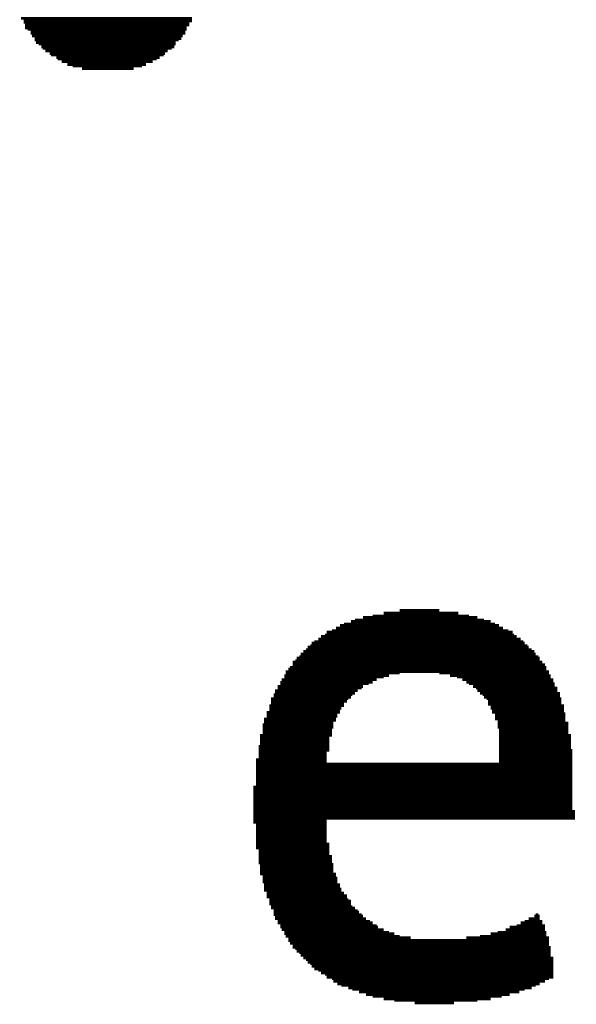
# Model space of a CAD drawing. Extents: x -4 to 126, y -8 to 66.
# Tile 186 of 256: x 102.85 to 103.89, y 19.5 to 21.34. Entities that reach past the tile are written whole.
import ezdxf

# ---------------------------------------------------------------- set-up
doc = ezdxf.new("R2010")
doc.units = 0
doc.layers.add('CLICKER_2_FOR_TMPM4L4A_V104_GTO', color=11, linetype='CONTINUOUS')

msp = doc.modelspace()

# ---------------------------------------------------------------- linework, layer by layer
at = {"layer": 'CLICKER_2_FOR_TMPM4L4A_V104_GTO', "const_width": 0.00508}
for points in [[(102.85222, 21.34108), (103.17226, 21.34108)], [(102.8573, 21.336), (103.17226, 21.336)], [(102.8573, 21.33346), (103.16718, 21.33346)], [(102.85984, 21.32838), (103.16718, 21.32838)], [(102.85984, 21.3233), (103.1621, 21.3233)], [(102.86492, 21.32076), (103.1621, 21.32076)], [(102.87, 21.31568), (103.15956, 21.31568)], [(102.87, 21.31314), (103.15956, 21.31314)], [(102.87254, 21.30806), (103.15448, 21.30806)], [(102.87762, 21.30298), (103.15194, 21.30298)], [(102.87762, 21.30044), (103.14686, 21.30044)], [(102.88016, 21.29536), (103.14178, 21.29536)], [(102.88524, 21.29282), (103.14178, 21.29282)], [(102.89032, 21.28774), (103.13924, 21.28774)], [(102.89286, 21.2852), (103.13416, 21.2852)], [(102.89794, 21.28012), (103.12654, 21.28012)], [(102.90556, 21.27504), (103.12146, 21.27504)], [(102.9081, 21.2725), (103.11892, 21.2725)], [(102.91826, 21.26742), (103.1113, 21.26742)], [(102.9208, 21.26488), (103.10622, 21.26488)], [(102.92842, 21.2598), (103.0986, 21.2598)], [(102.93858, 21.25472), (103.0859, 21.25472)], [(102.94874, 21.25218), (103.07828, 21.25218)], [(102.96652, 21.2471), (103.06304, 21.2471)], [(103.4923, 20.22094), (103.70566, 20.22094)], [(103.51008, 20.22348), (103.69042, 20.22348)], [(103.5304, 20.22856), (103.6701, 20.22856)], [(103.56088, 20.23364), (103.63454, 20.23364)], [(103.4415, 20.20062), (103.75392, 20.20062)], [(103.44912, 20.2057), (103.7463, 20.2057)], [(103.45674, 20.20824), (103.73868, 20.20824)], [(103.46944, 20.21332), (103.73106, 20.21332)], [(103.47706, 20.21586), (103.71836, 20.21586)], [(103.41356, 20.18538), (103.77932, 20.18538)], [(103.42118, 20.18792), (103.77424, 20.18792)], [(103.42372, 20.193), (103.7717, 20.193)], [(103.43388, 20.19554), (103.76408, 20.19554)], [(103.38816, 20.16506), (103.80218, 20.16506)], [(103.39324, 20.1676), (103.79964, 20.1676)], [(103.39578, 20.17268), (103.79456, 20.17268)], [(103.40086, 20.17522), (103.79202, 20.17522)], [(103.40848, 20.1803), (103.78694, 20.1803)], [(103.36784, 20.14474), (103.8225, 20.14474)], [(103.37292, 20.14728), (103.81996, 20.14728)], [(103.37546, 20.15236), (103.81488, 20.15236)], [(103.38054, 20.15744), (103.81234, 20.15744)], [(103.38562, 20.15998), (103.80726, 20.15998)], [(103.35514, 20.12696), (103.8352, 20.12696)], [(103.36022, 20.13712), (103.82758, 20.13712)], [(103.36022, 20.13204), (103.83266, 20.13204)], [(103.3653, 20.13966), (103.8225, 20.13966)], [(103.34498, 20.11172), (103.54056, 20.11172)], [(103.34498, 20.10918), (103.5304, 20.10918)], [(103.34752, 20.11934), (103.84028, 20.11934)], [(103.34752, 20.1168), (103.56088, 20.1168)], [(103.3526, 20.12442), (103.8352, 20.12442)], [(103.63454, 20.1168), (103.84028, 20.1168)], [(103.65486, 20.11172), (103.84282, 20.11172)], [(103.66756, 20.10918), (103.84282, 20.10918)], [(103.33228, 20.0914), (103.4923, 20.0914)], [(103.33228, 20.08886), (103.48976, 20.08886)], [(103.33736, 20.09902), (103.51008, 20.09902)], [(103.33736, 20.09648), (103.50246, 20.09648)], [(103.3399, 20.1041), (103.5177, 20.1041)], [(103.67772, 20.1041), (103.8479, 20.1041)], [(103.68534, 20.09902), (103.8479, 20.09902)], [(103.69042, 20.09648), (103.85044, 20.09648)], [(103.69804, 20.0914), (103.85044, 20.0914)], [(103.70312, 20.08886), (103.85552, 20.08886)], [(103.32466, 20.07616), (103.47198, 20.07616)], [(103.32466, 20.07108), (103.46944, 20.07108)], [(103.3272, 20.08378), (103.48214, 20.08378)], [(103.3272, 20.0787), (103.47706, 20.0787)], [(103.70566, 20.08378), (103.85552, 20.08378)], [(103.71074, 20.0787), (103.8606, 20.0787)], [(103.71582, 20.07616), (103.8606, 20.07616)], [(103.71836, 20.07108), (103.8606, 20.07108)], [(103.31704, 20.05584), (103.45674, 20.05584)], [(103.31958, 20.06854), (103.46436, 20.06854)], [(103.31958, 20.06346), (103.46182, 20.06346)], [(103.31958, 20.05838), (103.45674, 20.05838)], [(103.72344, 20.06854), (103.86314, 20.06854)], [(103.72598, 20.06346), (103.86314, 20.06346)], [(103.72598, 20.05838), (103.86314, 20.05838)], [(103.73106, 20.05584), (103.86822, 20.05584)], [(103.31196, 20.04314), (103.44912, 20.04314)], [(103.31196, 20.0406), (103.44404, 20.0406)], [(103.31196, 20.03552), (103.44404, 20.03552)], [(103.31704, 20.05076), (103.45166, 20.05076)], [(103.31704, 20.04822), (103.44912, 20.04822)], [(103.73106, 20.05076), (103.86822, 20.05076)], [(103.7336, 20.04822), (103.86822, 20.04822)], [(103.7336, 20.04314), (103.86822, 20.04314)], [(103.73868, 20.0406), (103.87076, 20.0406)], [(103.73868, 20.03552), (103.87076, 20.03552)], [(103.30434, 20.02028), (103.43642, 20.02028)], [(103.30434, 20.0152), (103.43642, 20.0152)], [(103.30688, 20.03044), (103.4415, 20.03044)], [(103.30688, 20.0279), (103.4415, 20.0279)], [(103.30688, 20.02282), (103.43642, 20.02282)], [(103.73868, 20.03044), (103.87076, 20.03044)], [(103.74376, 20.0279), (103.87076, 20.0279)], [(103.74376, 20.02282), (103.87584, 20.02282)], [(103.74376, 20.02028), (103.87584, 20.02028)], [(103.74376, 20.0152), (103.87584, 20.0152)], [(103.29926, 19.99996), (103.43388, 19.99996)], [(103.30434, 20.01012), (103.43388, 20.01012)], [(103.30434, 20.00758), (103.43388, 20.00758)], [(103.30434, 20.0025), (103.43388, 20.0025)], [(103.7463, 20.01012), (103.87584, 20.01012)], [(103.7463, 20.00758), (103.87584, 20.00758)], [(103.7463, 20.0025), (103.87584, 20.0025)], [(103.7463, 19.99996), (103.88092, 19.99996)], [(103.29672, 19.97964), (103.4288, 19.97964)], [(103.29926, 19.99488), (103.4288, 19.99488)], [(103.29926, 19.99234), (103.4288, 19.99234)], [(103.29926, 19.98726), (103.4288, 19.98726)], [(103.29926, 19.98218), (103.4288, 19.98218)], [(103.7463, 19.99488), (103.88092, 19.99488)], [(103.7463, 19.99234), (103.88092, 19.99234)], [(103.7463, 19.98726), (103.88092, 19.98726)], [(103.7463, 19.98218), (103.88092, 19.98218)], [(103.7463, 19.97964), (103.88092, 19.97964)], [(103.29672, 19.97456), (103.4288, 19.97456)], [(103.29672, 19.97202), (103.4288, 19.97202)], [(103.29672, 19.96694), (103.42372, 19.96694)], [(103.29672, 19.96186), (103.42372, 19.96186)], [(103.29672, 19.95932), (103.42372, 19.95932)], [(103.7463, 19.97456), (103.88092, 19.97456)], [(103.7463, 19.97202), (103.88346, 19.97202)], [(103.7463, 19.96694), (103.88346, 19.96694)], [(103.7463, 19.96186), (103.88346, 19.96186)], [(103.7463, 19.95932), (103.88346, 19.95932)], [(103.29164, 19.95424), (103.42372, 19.95424)], [(103.29164, 19.9517), (103.42372, 19.9517)], [(103.29164, 19.94662), (103.88346, 19.94662)], [(103.29164, 19.94408), (103.88346, 19.94408)], [(103.7463, 19.95424), (103.88346, 19.95424)], [(103.7463, 19.9517), (103.88346, 19.9517)], [(103.29164, 19.939), (103.88346, 19.939)], [(103.29164, 19.93392), (103.88346, 19.93392)], [(103.29164, 19.93138), (103.88346, 19.93138)], [(103.29164, 19.9263), (103.88346, 19.9263)], [(103.29164, 19.92376), (103.88346, 19.92376)], [(103.29164, 19.91868), (103.88346, 19.91868)], [(103.29164, 19.9136), (103.88346, 19.9136)], [(103.29164, 19.91106), (103.88346, 19.91106)], [(103.29164, 19.90598), (103.88346, 19.90598)], [(103.28656, 19.90344), (103.88346, 19.90344)], [(103.28656, 19.89836), (103.88346, 19.89836)], [(103.28656, 19.89328), (103.88346, 19.89328)], [(103.28656, 19.89074), (103.88346, 19.89074)], [(103.28656, 19.88566), (103.88346, 19.88566)], [(103.28656, 19.88312), (103.88346, 19.88312)], [(103.28656, 19.87804), (103.88346, 19.87804)], [(103.28656, 19.8755), (103.88346, 19.8755)], [(103.28656, 19.87042), (103.88346, 19.87042)], [(103.28656, 19.86534), (103.88346, 19.86534)], [(103.28656, 19.8628), (103.88346, 19.8628)], [(103.28656, 19.85772), (103.88854, 19.85772)], [(103.28656, 19.85518), (103.88854, 19.85518)], [(103.28656, 19.8501), (103.88854, 19.8501)], [(103.28656, 19.84502), (103.88854, 19.84502)], [(103.28656, 19.84248), (103.42372, 19.84248)], [(103.28656, 19.8374), (103.42372, 19.8374)], [(103.29164, 19.83486), (103.42372, 19.83486)], [(103.29164, 19.82978), (103.42372, 19.82978)], [(103.29164, 19.82724), (103.42372, 19.82724)], [(103.29164, 19.82216), (103.42372, 19.82216)], [(103.29164, 19.81708), (103.42372, 19.81708)], [(103.29164, 19.81454), (103.42372, 19.81454)], [(103.29164, 19.80946), (103.42372, 19.80946)], [(103.29164, 19.80692), (103.42372, 19.80692)], [(103.29164, 19.80184), (103.42372, 19.80184)], [(103.29164, 19.79676), (103.4288, 19.79676)], [(103.29164, 19.79422), (103.4288, 19.79422)], [(103.29164, 19.78914), (103.4288, 19.78914)], [(103.29672, 19.7866), (103.4288, 19.7866)], [(103.29672, 19.78152), (103.4288, 19.78152)], [(103.29672, 19.77644), (103.4288, 19.77644)], [(103.29672, 19.7739), (103.43388, 19.7739)], [(103.29672, 19.76882), (103.43388, 19.76882)], [(103.29672, 19.76628), (103.43388, 19.76628)], [(103.29672, 19.7612), (103.43388, 19.7612)], [(103.29926, 19.75866), (103.43642, 19.75866)], [(103.29926, 19.75358), (103.43642, 19.75358)], [(103.29926, 19.7485), (103.43642, 19.7485)], [(103.29926, 19.74596), (103.43642, 19.74596)], [(103.29926, 19.74088), (103.4415, 19.74088)], [(103.30434, 19.73834), (103.4415, 19.73834)], [(103.30434, 19.73326), (103.44404, 19.73326)], [(103.30434, 19.72818), (103.44404, 19.72818)], [(103.30434, 19.72564), (103.44404, 19.72564)], [(103.30688, 19.72056), (103.44912, 19.72056)], [(103.30688, 19.71802), (103.44912, 19.71802)], [(103.30688, 19.71294), (103.45166, 19.71294)], [(103.30688, 19.7104), (103.45166, 19.7104)], [(103.31196, 19.70532), (103.45674, 19.70532)], [(103.31196, 19.70024), (103.46182, 19.70024)], [(103.31196, 19.6977), (103.46182, 19.6977)], [(103.31704, 19.69262), (103.46436, 19.69262)], [(103.31704, 19.69008), (103.46944, 19.69008)], [(103.31704, 19.685), (103.46944, 19.685)], [(103.31958, 19.67992), (103.47198, 19.67992)], [(103.31958, 19.67738), (103.47706, 19.67738)], [(103.32466, 19.6723), (103.48214, 19.6723)], [(103.32466, 19.66976), (103.48468, 19.66976)], [(103.32466, 19.66468), (103.48976, 19.66468)], [(103.81488, 19.66468), (103.81996, 19.66468)], [(103.3272, 19.66214), (103.4923, 19.66214)], [(103.3272, 19.65706), (103.49738, 19.65706)], [(103.33228, 19.65198), (103.505, 19.65198)], [(103.33228, 19.64944), (103.51008, 19.64944)], [(103.78694, 19.64944), (103.82758, 19.64944)], [(103.79456, 19.65198), (103.82758, 19.65198)], [(103.80218, 19.65706), (103.8225, 19.65706)], [(103.81234, 19.66214), (103.8225, 19.66214)], [(103.33736, 19.64436), (103.5177, 19.64436)], [(103.33736, 19.64182), (103.52024, 19.64182)], [(103.3399, 19.63674), (103.5304, 19.63674)], [(103.34498, 19.63166), (103.54056, 19.63166)], [(103.34498, 19.62912), (103.55072, 19.62912)], [(103.73106, 19.62912), (103.8352, 19.62912)], [(103.74376, 19.63166), (103.8352, 19.63166)], [(103.759, 19.63674), (103.83266, 19.63674)], [(103.76662, 19.64182), (103.83266, 19.64182)], [(103.77932, 19.64436), (103.83266, 19.64436)], [(103.34752, 19.62404), (103.56088, 19.62404)], [(103.3526, 19.6215), (103.5812, 19.6215)], [(103.3526, 19.61642), (103.84028, 19.61642)], [(103.35514, 19.61134), (103.84028, 19.61134)], [(103.68534, 19.6215), (103.84028, 19.6215)], [(103.71074, 19.62404), (103.8352, 19.62404)], [(103.36022, 19.6088), (103.84028, 19.6088)], [(103.36022, 19.60372), (103.84282, 19.60372)], [(103.3653, 19.60118), (103.84282, 19.60118)], [(103.36784, 19.5961), (103.84282, 19.5961)], [(103.37292, 19.59356), (103.84282, 19.59356)], [(103.37546, 19.58848), (103.84282, 19.58848)], [(103.38054, 19.5834), (103.8479, 19.5834)], [(103.38562, 19.58086), (103.8479, 19.58086)], [(103.38816, 19.57578), (103.8479, 19.57578)], [(103.39324, 19.57324), (103.8479, 19.57324)], [(103.39578, 19.56816), (103.8479, 19.56816)], [(103.40086, 19.56308), (103.8479, 19.56308)], [(103.40848, 19.56054), (103.8479, 19.56054)], [(103.41356, 19.55546), (103.8479, 19.55546)], [(103.42118, 19.55292), (103.8479, 19.55292)], [(103.42372, 19.54784), (103.8479, 19.54784)], [(103.43388, 19.5453), (103.84028, 19.5453)], [(103.43642, 19.54022), (103.83266, 19.54022)], [(103.44404, 19.53514), (103.8225, 19.53514)], [(103.45166, 19.5326), (103.81488, 19.5326)], [(103.46436, 19.52752), (103.80726, 19.52752)], [(103.47198, 19.52498), (103.79456, 19.52498)], [(103.48468, 19.5199), (103.7844, 19.5199)], [(103.49738, 19.51482), (103.76662, 19.51482)], [(103.51008, 19.51228), (103.75138, 19.51228)], [(103.5304, 19.5072), (103.73106, 19.5072)], [(103.55072, 19.50466), (103.70566, 19.50466)], [(103.58882, 19.49958), (103.66248, 19.49958)]]:
    msp.add_lwpolyline(points, dxfattribs=at)

doc.saveas('drawing.dxf')
